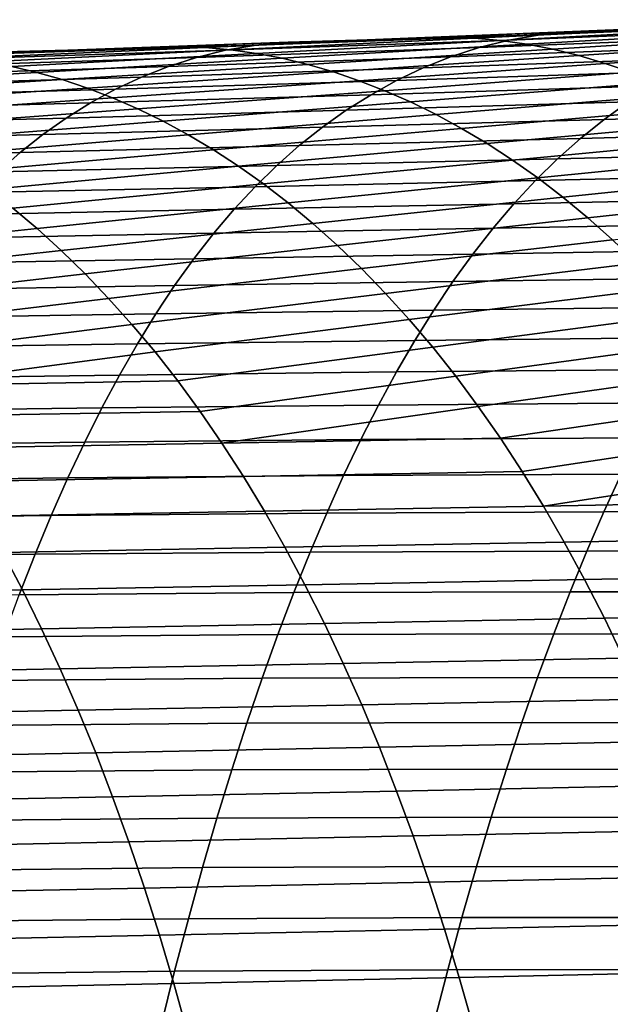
# Model space of a CAD drawing. Header units: metres. Extents: x -248 to 28, y -28 to 28.
# Tile 192 of 256: x -66.22 to -62.22, y 9.68 to 16.36. Entities that reach past the tile are written whole.
import ezdxf

# ---------------------------------------------------------------- set-up
doc = ezdxf.new("R2010")
doc.units = ezdxf.units.M
doc.layers.add('solid_10_061_053_XXX', color=7, linetype='CONTINUOUS')

msp = doc.modelspace()

# ---------------------------------------------------------------- linework, layer by layer
at = {"layer": 'solid_10_061_053_XXX'}
for points in [[(-60.533451, 16.357151, 98.247513), (-60.758446, 16.33478, 97.787994), (-62.694645, 16.255638, 98.526161), (-62.473549, 16.276783, 98.970963)], [(-62.473549, 16.276783, 98.970963), (-62.232544, 16.281931, 99.42643), (-61.447868, 16.313597, 99.140793), (-60.533451, 16.357151, 98.247513)], [(-61.447868, 16.313597, 99.140793), (-63.139122, 16.232895, 100.167877), (-62.961533, 16.21648, 100.511497), (-61.305767, 16.304327, 99.511703)], [(-61.447868, 16.313597, 99.140793), (-62.232544, 16.281931, 99.42643), (-63.139122, 16.232895, 100.167877)], [(-62.232544, 16.281931, 99.42643), (-62.427334, 16.274265, 99.497353), (-63.139122, 16.232895, 100.167877)], [(-60.973331, 16.296457, 97.341713), (-61.178925, 16.243441, 96.906807), (-63.10783, 16.168802, 97.671349), (-62.905811, 16.219265, 98.093559)], [(-61.305767, 16.304327, 99.511703), (-62.961533, 16.21648, 100.511497), (-62.784233, 16.191059, 100.852432), (-61.125233, 16.287224, 99.864555)], [(-60.758446, 16.33478, 97.787994), (-60.973331, 16.296457, 97.341713), (-62.905811, 16.219265, 98.093559), (-62.694645, 16.255638, 98.526161)], [(-61.125233, 16.287224, 99.864555), (-62.784233, 16.191059, 100.852432), (-62.607208, 16.156696, 101.190964), (-60.945305, 16.260786, 100.213867)], [(-62.473549, 16.276783, 98.970963), (-62.427334, 16.274265, 99.497353), (-62.232544, 16.281931, 99.42643)], [(-62.905811, 16.219265, 98.093559), (-63.10783, 16.168802, 97.671349), (-65.02372, 16.101267, 98.420853), (-64.825691, 16.149527, 98.833199)], [(-63.296932, 16.240993, 99.813972), (-64.96489, 16.168604, 100.823196), (-64.790886, 16.152891, 101.159393), (-63.139122, 16.232895, 100.167877)], [(-63.296932, 16.240993, 99.813972), (-64.144386, 16.210047, 100.122597), (-64.96489, 16.168604, 100.823196)], [(-62.694645, 16.255638, 98.526161), (-62.905811, 16.219265, 98.093559), (-64.825691, 16.149527, 98.833199), (-64.61879, 16.184235, 99.25499)], [(-63.139122, 16.232895, 100.167877), (-64.790886, 16.152891, 101.159393), (-64.616898, 16.128456, 101.493683), (-62.961533, 16.21648, 100.511497)], [(-62.694645, 16.255638, 98.526161), (-64.61879, 16.184235, 99.25499), (-64.402275, 16.204378, 99.687981)], [(-62.961533, 16.21648, 100.511497), (-64.616898, 16.128456, 101.493683), (-64.442932, 16.095318, 101.826302), (-62.784233, 16.191059, 100.852432)], [(-62.694645, 16.255638, 98.526161), (-64.402275, 16.204378, 99.687981), (-64.144386, 16.210047, 100.122597), (-62.473549, 16.276783, 98.970963)], [(-62.473549, 16.276783, 98.970963), (-64.144386, 16.210047, 100.122597), (-63.296932, 16.240993, 99.813972)], [(-61.178925, 16.243441, 96.906807), (-61.376038, 16.176981, 96.481422), (-63.301487, 16.105383, 97.257721), (-63.10783, 16.168802, 97.671349)], [(-62.473549, 16.276783, 98.970963), (-63.296932, 16.240993, 99.813972), (-63.139122, 16.232895, 100.167877), (-62.427334, 16.274265, 99.497353)], [(-60.945305, 16.260786, 100.213867), (-62.607208, 16.156696, 101.190964), (-62.430447, 16.113453, 101.527359), (-60.765957, 16.225126, 100.559952)], [(-60.765957, 16.225126, 100.559952), (-62.430447, 16.113453, 101.527359), (-62.253929, 16.061394, 101.8619), (-60.587158, 16.180351, 100.903114)], [(-64.825691, 16.149527, 98.833199), (-65.02372, 16.101267, 98.420853), (-66.929466, 16.040409, 99.156319), (-66.735741, 16.086866, 99.561584)], [(-65.104118, 16.176746, 100.472176), (-66.785027, 16.111198, 101.478394), (-66.615173, 16.09618, 101.808952), (-64.96489, 16.168604, 100.823196)], [(-65.104118, 16.176746, 100.472176), (-66.07695, 16.144873, 100.826599), (-66.785027, 16.111198, 101.478394)], [(-64.61879, 16.184235, 99.25499), (-64.825691, 16.149527, 98.833199), (-66.735741, 16.086866, 99.561584), (-66.533546, 16.12023, 99.975418)], [(-64.96489, 16.168604, 100.823196), (-66.615173, 16.09618, 101.808952), (-66.445107, 16.072674, 102.138298), (-64.790886, 16.152891, 101.159393)], [(-64.61879, 16.184235, 99.25499), (-66.533546, 16.12023, 99.975418), (-66.322174, 16.139608, 100.39946)], [(-64.790886, 16.152891, 101.159393), (-66.445107, 16.072674, 102.138298), (-66.274841, 16.040659, 102.466652), (-64.616898, 16.128456, 101.493683)], [(-64.61879, 16.184235, 99.25499), (-66.322174, 16.139608, 100.39946), (-66.07695, 16.144873, 100.826599), (-64.402275, 16.204378, 99.687981)], [(-64.402275, 16.204378, 99.687981), (-66.07695, 16.144873, 100.826599), (-65.104118, 16.176746, 100.472176)], [(-63.10783, 16.168802, 97.671349), (-63.301487, 16.105383, 97.257721), (-65.213623, 16.04047, 98.016235), (-65.02372, 16.101267, 98.420853)], [(-64.402275, 16.204378, 99.687981), (-65.104118, 16.176746, 100.472176), (-64.96489, 16.168604, 100.823196), (-64.144386, 16.210047, 100.122597)], [(-62.784233, 16.191059, 100.852432), (-64.442932, 16.095318, 101.826302), (-64.268967, 16.053499, 102.157509), (-62.607208, 16.156696, 101.190964)], [(-62.607208, 16.156696, 101.190964), (-64.268967, 16.053499, 102.157509), (-64.095016, 16.003017, 102.487541), (-62.430447, 16.113453, 101.527359)], [(-61.376038, 16.176981, 96.481422), (-61.565487, 16.098335, 96.063683), (-63.487576, 16.030146, 96.850868), (-63.301487, 16.105383, 97.257721)], [(-60.587158, 16.180351, 100.903114), (-62.253929, 16.061394, 101.8619), (-62.077644, 16.00058, 102.19487), (-60.408886, 16.12657, 101.243652)], [(-65.02372, 16.101267, 98.420853), (-65.213623, 16.04047, 98.016235), (-67.11541, 15.98175, 98.75798), (-66.929466, 16.040409, 99.156319)], [(-66.322174, 16.139608, 100.39946), (-66.949203, 16.117912, 101.144432), (-66.785027, 16.111198, 101.478394), (-66.07695, 16.144873, 100.826599)], [(-64.616898, 16.128456, 101.493683), (-66.274841, 16.040659, 102.466652), (-66.10437, 16.00012, 102.79422), (-64.442932, 16.095318, 101.826302)], [(-64.442932, 16.095318, 101.826302), (-66.10437, 16.00012, 102.79422), (-65.933701, 15.951035, 103.121201), (-64.268967, 16.053499, 102.157509)], [(-63.301487, 16.105383, 97.257721), (-63.487576, 16.030146, 96.850868), (-65.396141, 15.968149, 97.617599), (-65.213623, 16.04047, 98.016235)], [(-62.430447, 16.113453, 101.527359), (-64.095016, 16.003017, 102.487541), (-63.921062, 15.943892, 102.81665), (-62.253929, 16.061394, 101.8619)], [(-61.565487, 16.098335, 96.063683), (-61.748089, 16.008757, 95.651733), (-63.666874, 15.944224, 96.448975), (-63.487576, 16.030146, 96.850868)], [(-66.274841, 16.040659, 102.466652), (-67.938271, 15.953121, 103.438164), (-67.77153, 15.905216, 103.763557), (-66.10437, 16.00012, 102.79422)], [(-65.213623, 16.04047, 98.016235), (-65.396141, 15.968149, 97.617599), (-67.294258, 15.911777, 98.364952), (-67.11541, 15.98175, 98.75798)], [(-64.268967, 16.053499, 102.157509), (-65.933701, 15.951035, 103.121201), (-65.762848, 15.893388, 103.447823), (-64.095016, 16.003017, 102.487541)], [(-63.487576, 16.030146, 96.850868), (-63.666874, 15.944224, 96.448975), (-65.572037, 15.885319, 97.223213), (-65.396141, 15.968149, 97.617599)], [(-62.253929, 16.061394, 101.8619), (-63.921062, 15.943892, 102.81665), (-63.747105, 15.876146, 103.145073), (-62.077644, 16.00058, 102.19487)], [(-66.10437, 16.00012, 102.79422), (-67.77153, 15.905216, 103.763557), (-67.604446, 15.848792, 104.08905), (-65.933701, 15.951035, 103.121201)], [(-65.933701, 15.951035, 103.121201), (-67.604446, 15.848792, 104.08905), (-67.437042, 15.783794, 104.41481), (-65.762848, 15.893388, 103.447823)], [(-65.396141, 15.968149, 97.617599), (-65.572037, 15.885319, 97.223213), (-67.466721, 15.831386, 97.975586), (-67.294258, 15.911777, 98.364952)], [(-64.095016, 16.003017, 102.487541), (-65.762848, 15.893388, 103.447823), (-65.591805, 15.827159, 103.774277), (-63.921062, 15.943892, 102.81665)], [(-61.748089, 16.008757, 95.651733), (-61.92453, 15.909221, 95.24411), (-63.840057, 15.848493, 96.050613), (-63.666874, 15.944224, 96.448975)], [(-62.077644, 16.00058, 102.19487), (-63.747105, 15.876146, 103.145073), (-63.573193, 15.799759, 103.472946), (-61.901573, 15.931075, 102.526535)], [(-65.572037, 15.885319, 97.223213), (-65.741928, 15.792748, 96.831718), (-67.633385, 15.741243, 97.588608), (-67.466721, 15.831386, 97.975586)], [(-65.762848, 15.893388, 103.447823), (-67.437042, 15.783794, 104.41481), (-67.269371, 15.710144, 104.740913), (-65.591805, 15.827159, 103.774277)], [(-63.666874, 15.944224, 96.448975), (-63.840057, 15.848493, 96.050613), (-65.741928, 15.792748, 96.831718), (-65.572037, 15.885319, 97.223213)], [(-63.921062, 15.943892, 102.81665), (-65.591805, 15.827159, 103.774277), (-65.420639, 15.752295, 104.100685), (-63.747105, 15.876146, 103.145073)], [(-61.92453, 15.909221, 95.24411), (-62.095158, 15.799937, 94.840424), (-64.007454, 15.743104, 95.655457), (-63.840057, 15.848493, 96.050613)], [(-61.901573, 15.931075, 102.526535), (-63.573193, 15.799759, 103.472946), (-63.399487, 15.714633, 103.800232), (-61.725758, 15.852897, 102.857071)], [(-65.591805, 15.827159, 103.774277), (-67.269371, 15.710144, 104.740913), (-67.101616, 15.62771, 105.067253), (-65.420639, 15.752295, 104.100685)], [(-63.840057, 15.848493, 96.050613), (-64.007454, 15.743104, 95.655457), (-65.906143, 15.690541, 96.44281), (-65.741928, 15.792748, 96.831718)], [(-63.747105, 15.876146, 103.145073), (-65.420639, 15.752295, 104.100685), (-65.249512, 15.66868, 104.426964), (-63.573193, 15.799759, 103.472946)], [(-61.725758, 15.852897, 102.857071), (-63.399487, 15.714633, 103.800232), (-63.226154, 15.620663, 104.126839), (-61.550343, 15.765971, 103.186447)], [(-60.165936, 15.861887, 93.996422), (-60.334263, 15.738318, 93.586441), (-62.26025, 15.680984, 94.440483), (-62.095158, 15.799937, 94.840424)], [(-65.741928, 15.792748, 96.831718), (-65.906143, 15.690541, 96.44281), (-67.794548, 15.641414, 97.203766), (-67.633385, 15.741243, 97.588608)], [(-65.420639, 15.752295, 104.100685), (-67.101616, 15.62771, 105.067253), (-66.933952, 15.536355, 105.3937), (-65.249512, 15.66868, 104.426964)], [(-63.573193, 15.799759, 103.472946), (-65.249512, 15.66868, 104.426964), (-65.078606, 15.57619, 104.753006), (-63.399487, 15.714633, 103.800232)], [(-62.095158, 15.799937, 94.840424), (-62.26025, 15.680984, 94.440483), (-64.16935, 15.628087, 95.263336), (-64.007454, 15.743104, 95.655457)], [(-61.550343, 15.765971, 103.186447), (-63.226154, 15.620663, 104.126839), (-63.053368, 15.517742, 104.452705), (-61.375496, 15.670218, 103.514633)], [(-65.906143, 15.690541, 96.44281), (-66.064949, 15.578686, 96.056366), (-67.950462, 15.531854, 96.820961), (-67.794548, 15.641414, 97.203766)], [(-64.007454, 15.743104, 95.655457), (-64.16935, 15.628087, 95.263336), (-66.064949, 15.578686, 96.056366), (-65.906143, 15.690541, 96.44281)], [(-63.399487, 15.714633, 103.800232), (-65.078606, 15.57619, 104.753006), (-64.908096, 15.474701, 105.078705), (-63.226154, 15.620663, 104.126839)], [(-62.26025, 15.680984, 94.440483), (-62.420094, 15.552438, 94.044098), (-64.326012, 15.503469, 94.874084), (-64.16935, 15.628087, 95.263336)], [(-60.334263, 15.738318, 93.586441), (-60.497383, 15.605111, 93.180832), (-62.420094, 15.552438, 94.044098), (-62.26025, 15.680984, 94.440483)], [(-65.249512, 15.66868, 104.426964), (-66.933952, 15.536355, 105.3937), (-66.766571, 15.435943, 105.720116), (-65.078606, 15.57619, 104.753006)], [(-64.16935, 15.628087, 95.263336), (-64.326012, 15.503469, 94.874084), (-66.218613, 15.457171, 95.672264), (-66.064949, 15.578686, 96.056366)], [(-63.226154, 15.620663, 104.126839), (-64.908096, 15.474701, 105.078705), (-64.738159, 15.364089, 105.403961), (-63.053368, 15.517742, 104.452705)], [(-61.375496, 15.670218, 103.514633), (-63.053368, 15.517742, 104.452705), (-62.881302, 15.405766, 104.77774), (-61.20137, 15.565551, 103.84156)], [(-66.064949, 15.578686, 96.056366), (-66.218613, 15.457171, 95.672264), (-68.101372, 15.412519, 96.440117), (-67.950462, 15.531854, 96.820961)], [(-65.078606, 15.57619, 104.753006), (-66.766571, 15.435943, 105.720116), (-66.599648, 15.326334, 106.046379), (-64.908096, 15.474701, 105.078705)], [(-62.420094, 15.552438, 94.044098), (-62.574966, 15.414376, 93.651077), (-64.47773, 15.369281, 94.487549), (-64.326012, 15.503469, 94.874084)], [(-61.20137, 15.565551, 103.84156), (-62.881302, 15.405766, 104.77774), (-62.710125, 15.28463, 105.101875), (-61.028126, 15.451891, 104.167198)], [(-60.497383, 15.605111, 93.180832), (-60.655567, 15.462399, 92.779358), (-62.574966, 15.414376, 93.651077), (-62.420094, 15.552438, 94.044098)], [(-64.326012, 15.503469, 94.874084), (-64.47773, 15.369281, 94.487549), (-66.367409, 15.325984, 95.290375), (-66.218613, 15.457171, 95.672264)], [(-63.053368, 15.517742, 104.452705), (-64.738159, 15.364089, 105.403961), (-64.568985, 15.244229, 105.728676), (-62.881302, 15.405766, 104.77774)], [(-66.218613, 15.457171, 95.672264), (-66.367409, 15.325984, 95.290375), (-68.247536, 15.28337, 96.061134), (-68.101372, 15.412519, 96.440117)], [(-64.908096, 15.474701, 105.078705), (-66.599648, 15.326334, 106.046379), (-66.433372, 15.207393, 106.372353), (-64.738159, 15.364089, 105.403961)], [(-62.574966, 15.414376, 93.651077), (-62.725155, 15.266877, 93.261223), (-64.624779, 15.22555, 94.103577), (-64.47773, 15.369281, 94.487549)], [(-60.655567, 15.462399, 92.779358), (-60.809105, 15.310313, 92.38179), (-62.725155, 15.266877, 93.261223), (-62.574966, 15.414376, 93.651077)], [(-61.028126, 15.451891, 104.167198), (-62.710125, 15.28463, 105.101875), (-62.540009, 15.154227, 105.425041), (-60.855927, 15.329154, 104.491486)], [(-64.47773, 15.369281, 94.487549), (-64.624779, 15.22555, 94.103577), (-66.511589, 15.185114, 94.910568), (-66.367409, 15.325984, 95.290375)], [(-64.738159, 15.364089, 105.403961), (-66.433372, 15.207393, 106.372353), (-66.267921, 15.078981, 106.697914), (-64.568985, 15.244229, 105.728676)], [(-62.881302, 15.405766, 104.77774), (-64.568985, 15.244229, 105.728676), (-64.400749, 15.115, 106.052742), (-62.710125, 15.28463, 105.101875)], [(-62.710125, 15.28463, 105.101875), (-64.400749, 15.115, 106.052742), (-64.23362, 14.976276, 106.376045), (-62.540009, 15.154227, 105.425041)], [(-60.809105, 15.310313, 92.38179), (-60.958267, 15.148988, 91.987915), (-62.870941, 15.110018, 92.874336), (-62.725155, 15.266877, 93.261223)], [(-60.855927, 15.329154, 104.491486), (-62.540009, 15.154227, 105.425041), (-62.371128, 15.014454, 105.747147), (-60.684925, 15.197259, 104.814384)], [(-64.624779, 15.22555, 94.103577), (-64.767433, 15.072305, 93.721992), (-66.651436, 15.034548, 94.53273), (-66.511589, 15.185114, 94.910568)], [(-64.568985, 15.244229, 105.728676), (-66.267921, 15.078981, 106.697914), (-66.103485, 14.940966, 107.022919), (-64.400749, 15.115, 106.052742)], [(-62.725155, 15.266877, 93.261223), (-62.870941, 15.110018, 92.874336), (-64.767433, 15.072305, 93.721992), (-64.624779, 15.22555, 94.103577)], [(-62.540009, 15.154227, 105.425041), (-64.23362, 14.976276, 106.376045), (-64.06781, 14.827989, 106.698387), (-62.371128, 15.014454, 105.747147)], [(-60.958267, 15.148988, 91.987915), (-61.103329, 14.978493, 91.597565), (-63.012596, 14.943821, 92.490311), (-62.870941, 15.110018, 92.874336)], [(-60.684925, 15.197259, 104.814384), (-62.371128, 15.014454, 105.747147), (-62.203667, 14.865249, 106.068016), (-60.515293, 15.056122, 105.135841)], [(-64.400749, 15.115, 106.052742), (-66.103485, 14.940966, 107.022919), (-65.940262, 14.793269, 107.347145), (-64.23362, 14.976276, 106.376045)], [(-62.870941, 15.110018, 92.874336), (-63.012596, 14.943821, 92.490311), (-64.905968, 14.909531, 93.342728), (-64.767433, 15.072305, 93.721992)], [(-66.267921, 15.078981, 106.697914), (-67.981407, 14.907938, 107.688179), (-67.821632, 14.760479, 108.014648), (-66.103485, 14.940966, 107.022919)], [(-64.767433, 15.072305, 93.721992), (-64.905968, 14.909531, 93.342728), (-66.787201, 14.87424, 94.156807), (-66.651436, 15.034548, 94.53273)], [(-62.371128, 15.014454, 105.747147), (-64.06781, 14.827989, 106.698387), (-63.903534, 14.670117, 107.01947), (-62.203667, 14.865249, 106.068016)], [(-64.23362, 14.976276, 106.376045), (-65.940262, 14.793269, 107.347145), (-65.778481, 14.635873, 107.670273), (-64.06781, 14.827989, 106.698387)], [(-61.103329, 14.978493, 91.597565), (-61.244518, 14.79878, 91.210716), (-63.150364, 14.76821, 92.109161), (-63.012596, 14.943821, 92.490311)], [(-66.103485, 14.940966, 107.022919), (-67.821632, 14.760479, 108.014648), (-67.663216, 14.603225, 108.340096), (-65.940262, 14.793269, 107.347145)], [(-64.905968, 14.909531, 93.342728), (-65.040627, 14.737126, 92.965843), (-66.919128, 14.704076, 93.782921), (-66.787201, 14.87424, 94.156807)], [(-63.012596, 14.943821, 92.490311), (-63.150364, 14.76821, 92.109161), (-65.040627, 14.737126, 92.965843), (-64.905968, 14.909531, 93.342728)], [(-64.06781, 14.827989, 106.698387), (-65.778481, 14.635873, 107.670273), (-65.61837, 14.46876, 107.991989), (-63.903534, 14.670117, 107.01947)], [(-62.203667, 14.865249, 106.068016), (-63.903534, 14.670117, 107.01947), (-63.741016, 14.502645, 107.338997), (-62.037842, 14.706594, 106.387383)], [(-65.940262, 14.793269, 107.347145), (-67.663216, 14.603225, 108.340096), (-67.506378, 14.436164, 108.664185), (-65.778481, 14.635873, 107.670273)], [(-63.150364, 14.76821, 92.109161), (-63.284485, 14.583095, 91.730934), (-65.171661, 14.554982, 92.591438), (-65.040627, 14.737126, 92.965843)], [(-61.244518, 14.79878, 91.210716), (-61.382069, 14.609792, 90.827377), (-63.284485, 14.583095, 91.730934), (-63.150364, 14.76821, 92.109161)], [(-65.040627, 14.737126, 92.965843), (-65.171661, 14.554982, 92.591438), (-67.047478, 14.523933, 93.411201), (-66.919128, 14.704076, 93.782921)], [(-62.037842, 14.706594, 106.387383), (-63.741016, 14.502645, 107.338997), (-63.580479, 14.325553, 107.656662), (-61.873863, 14.538472, 106.704971)], [(-65.778481, 14.635873, 107.670273), (-67.506378, 14.436164, 108.664185), (-67.351349, 14.259283, 108.986572), (-65.61837, 14.46876, 107.991989)], [(-63.903534, 14.670117, 107.01947), (-65.61837, 14.46876, 107.991989), (-65.460152, 14.291913, 108.311958), (-63.741016, 14.502645, 107.338997)], [(-65.171661, 14.554982, 92.591438), (-65.299309, 14.362988, 92.219597), (-67.17247, 14.333692, 93.041779), (-67.047478, 14.523933, 93.411201)], [(-63.284485, 14.583095, 91.730934), (-63.415207, 14.388385, 91.355675), (-65.299309, 14.362988, 92.219597), (-65.171661, 14.554982, 92.591438)], [(-61.382069, 14.609792, 90.827377), (-61.516216, 14.411464, 90.44754), (-63.415207, 14.388385, 91.355675), (-63.284485, 14.583095, 91.730934)], [(-63.741016, 14.502645, 107.338997), (-65.460152, 14.291913, 108.311958), (-65.304062, 14.105316, 108.629868), (-63.580479, 14.325553, 107.656662)], [(-61.873863, 14.538472, 106.704971), (-63.580479, 14.325553, 107.656662), (-63.422142, 14.138824, 107.972168), (-61.711945, 14.360868, 107.0205)], [(-65.61837, 14.46876, 107.991989), (-67.351349, 14.259283, 108.986572), (-67.198349, 14.072569, 109.306923), (-65.460152, 14.291913, 108.311958)], [(-65.299309, 14.362988, 92.219597), (-65.42382, 14.161032, 91.85041), (-67.294365, 14.133229, 92.674789), (-67.17247, 14.333692, 93.041779)], [(-63.415207, 14.388385, 91.355675), (-63.542767, 14.183991, 90.983421), (-65.42382, 14.161032, 91.85041), (-65.299309, 14.362988, 92.219597)], [(-61.516216, 14.411464, 90.44754), (-61.647194, 14.203736, 90.07119), (-63.542767, 14.183991, 90.983421), (-63.415207, 14.388385, 91.355675)], [(-61.711945, 14.360868, 107.0205), (-63.422142, 14.138824, 107.972168), (-63.266228, 13.94244, 108.285217), (-61.552296, 14.173764, 107.333702)], [(-65.460152, 14.291913, 108.311958), (-67.198349, 14.072569, 109.306923), (-67.047623, 13.876011, 109.624901), (-65.304062, 14.105316, 108.629868)], [(-63.580479, 14.325553, 107.656662), (-65.304062, 14.105316, 108.629868), (-65.150314, 13.908955, 108.945396), (-63.422142, 14.138824, 107.972168)], [(-65.42382, 14.161032, 91.85041), (-65.545441, 13.949006, 91.483963), (-67.413399, 13.922424, 92.310371), (-67.294365, 14.133229, 92.674789)], [(-63.542767, 14.183991, 90.983421), (-63.667412, 13.969824, 90.61422), (-65.545441, 13.949006, 91.483963), (-65.42382, 14.161032, 91.85041)], [(-61.647194, 14.203736, 90.07119), (-61.775234, 13.986548, 89.698326), (-63.667412, 13.969824, 90.61422), (-63.542767, 14.183991, 90.983421)], [(-61.552296, 14.173764, 107.333702), (-63.266228, 13.94244, 108.285217), (-63.112957, 13.736383, 108.595497), (-61.395126, 13.977144, 107.644295)], [(-65.150314, 13.908955, 108.945396), (-65.304062, 14.105316, 108.629868), (-67.047623, 13.876011, 109.624901)], [(-63.422142, 14.138824, 107.972168), (-65.150314, 13.908955, 108.945396), (-64.999153, 13.70281, 109.258224), (-63.266228, 13.94244, 108.285217)], [(-65.545441, 13.949006, 91.483963), (-65.664413, 13.726799, 91.120354), (-67.529816, 13.701155, 91.948647), (-67.413399, 13.922424, 92.310371)], [(-63.667412, 13.969824, 90.61422), (-63.789379, 13.745791, 90.248116), (-65.664413, 13.726799, 91.120354), (-65.545441, 13.949006, 91.483963)], [(-61.775234, 13.986548, 89.698326), (-61.90057, 13.759838, 89.328941), (-63.789379, 13.745791, 90.248116), (-63.667412, 13.969824, 90.61422)], [(-61.395126, 13.977144, 107.644295), (-63.112957, 13.736383, 108.595497), (-62.962543, 13.52065, 108.90271), (-61.24065, 13.770991, 107.952003)], [(-64.999153, 13.70281, 109.258224), (-65.150314, 13.908955, 108.945396), (-67.047623, 13.876011, 109.624901), (-66.899391, 13.669594, 109.94017)], [(-63.266228, 13.94244, 108.285217), (-64.999153, 13.70281, 109.258224), (-64.850784, 13.48688, 109.568016), (-63.112957, 13.736383, 108.595497)], [(-63.789379, 13.745791, 90.248116), (-63.908848, 13.511812, 89.885254), (-65.780922, 13.494318, 90.759773), (-65.664413, 13.726799, 91.120354)], [(-61.90057, 13.759838, 89.328941), (-62.023361, 13.52354, 88.96315), (-63.908848, 13.511812, 89.885254), (-63.789379, 13.745791, 90.248116)], [(-61.24065, 13.770991, 107.952003), (-62.962543, 13.52065, 108.90271), (-62.815159, 13.295348, 109.20652), (-61.089073, 13.555302, 108.256554)], [(-65.664413, 13.726799, 91.120354), (-65.780922, 13.494318, 90.759773), (-67.643799, 13.469328, 91.589859), (-67.529816, 13.701155, 91.948647)], [(-64.850784, 13.48688, 109.568016), (-64.999153, 13.70281, 109.258224), (-66.899391, 13.669594, 109.94017), (-66.753868, 13.453321, 110.252388)], [(-62.962543, 13.52065, 108.90271), (-63.112957, 13.736383, 108.595497), (-64.850784, 13.48688, 109.568016)], [(-61.089073, 13.555302, 108.256554), (-62.815159, 13.295348, 109.20652), (-62.670929, 13.060647, 109.506577), (-60.940552, 13.330179, 108.557625)], [(-65.780922, 13.494318, 90.759773), (-65.895065, 13.251493, 90.402573), (-67.755447, 13.226887, 91.23439), (-67.643799, 13.469328, 91.589859)], [(-64.705391, 13.26128, 109.874428), (-64.850784, 13.48688, 109.568016), (-66.753868, 13.453321, 110.252388), (-66.611229, 13.22731, 110.561195)], [(-63.908848, 13.511812, 89.885254), (-64.025909, 13.267808, 89.52594), (-65.895065, 13.251493, 90.402573), (-65.780922, 13.494318, 90.759773)], [(-62.815159, 13.295348, 109.20652), (-62.962543, 13.52065, 108.90271), (-64.850784, 13.48688, 109.568016), (-64.705391, 13.26128, 109.874428)], [(-62.023361, 13.52354, 88.96315), (-62.143692, 13.277574, 88.601189), (-64.025909, 13.267808, 89.52594), (-63.908848, 13.511812, 89.885254)], [(-62.670929, 13.060647, 109.506577), (-62.815159, 13.295348, 109.20652), (-64.705391, 13.26128, 109.874428), (-64.563103, 13.026185, 110.177094)], [(-60.795212, 13.095781, 108.854881), (-60.940552, 13.330179, 108.557625), (-62.670929, 13.060647, 109.506577)], [(-60.244164, 13.282537, 87.625), (-60.365608, 13.024494, 87.264137), (-62.261635, 13.021864, 88.243332), (-62.143692, 13.277574, 88.601189)], [(-65.895065, 13.251493, 90.402573), (-66.006935, 12.998259, 90.049095), (-67.864861, 12.973777, 90.882637), (-67.755447, 13.226887, 91.23439)], [(-64.563103, 13.026185, 110.177094), (-64.705391, 13.26128, 109.874428), (-66.611229, 13.22731, 110.561195), (-66.471626, 12.991745, 110.866211)], [(-64.025909, 13.267808, 89.52594), (-64.140633, 13.013703, 89.170486), (-66.006935, 12.998259, 90.049095), (-65.895065, 13.251493, 90.402573)], [(-62.143692, 13.277574, 88.601189), (-62.261635, 13.021864, 88.243332), (-64.140633, 13.013703, 89.170486), (-64.025909, 13.267808, 89.52594)], [(-60.653187, 12.852267, 109.147987), (-60.795212, 13.095781, 108.854881), (-62.670929, 13.060647, 109.506577), (-62.530003, 12.816714, 109.802521)], [(-64.424072, 12.781773, 110.475647), (-64.563103, 13.026185, 110.177094), (-66.471626, 12.991745, 110.866211), (-66.335205, 12.746806, 111.167084)], [(-64.140633, 13.013703, 89.170486), (-64.253113, 12.749423, 88.819206), (-66.116615, 12.734545, 89.699707), (-66.006935, 12.998259, 90.049095)], [(-62.530003, 12.816714, 109.802521), (-62.670929, 13.060647, 109.506577), (-64.563103, 13.026185, 110.177094), (-64.424072, 12.781773, 110.475647)], [(-62.261635, 13.021864, 88.243332), (-62.377251, 12.756332, 87.889824), (-64.253113, 12.749423, 88.819206), (-64.140633, 13.013703, 89.170486)], [(-60.365608, 13.024494, 87.264137), (-60.484653, 12.757029, 86.907928), (-62.377251, 12.756332, 87.889824), (-62.261635, 13.021864, 88.243332)], [(-66.006935, 12.998259, 90.049095), (-66.116615, 12.734545, 89.699707), (-67.97213, 12.709946, 90.534988), (-67.864861, 12.973777, 90.882637)], [(-62.392509, 12.563719, 110.094002), (-62.530003, 12.816714, 109.802521), (-64.424072, 12.781773, 110.475647), (-64.288445, 12.528218, 110.76973)], [(-60.514599, 12.599796, 109.436623), (-60.653187, 12.852267, 109.147987), (-62.530003, 12.816714, 109.802521), (-62.392509, 12.563719, 110.094002)], [(-66.202118, 12.492677, 111.463425), (-66.335205, 12.746806, 111.167084), (-68.263206, 12.711181, 111.876518), (-68.133232, 12.45648, 112.174721)], [(-64.288445, 12.528218, 110.76973), (-64.424072, 12.781773, 110.475647), (-66.335205, 12.746806, 111.167084), (-66.202118, 12.492677, 111.463425)], [(-64.253113, 12.749423, 88.819206), (-64.363426, 12.474891, 88.472397), (-66.22419, 12.460284, 89.354759), (-66.116615, 12.734545, 89.699707)], [(-62.377251, 12.756332, 87.889824), (-62.49062, 12.480903, 87.540939), (-64.363426, 12.474891, 88.472397), (-64.253113, 12.749423, 88.819206)], [(-60.484653, 12.757029, 86.907928), (-60.601357, 12.480066, 86.556587), (-62.49062, 12.480903, 87.540939), (-62.377251, 12.756332, 87.889824)], [(-66.116615, 12.734545, 89.699707), (-66.22419, 12.460284, 89.354759), (-68.077354, 12.435337, 90.191833), (-67.97213, 12.709946, 90.534988)], [(-62.258591, 12.30183, 110.380676), (-62.392509, 12.563719, 110.094002), (-64.288445, 12.528218, 110.76973), (-64.156357, 12.265698, 111.05896)], [(-60.379578, 12.338529, 109.720436), (-60.514599, 12.599796, 109.436623), (-62.392509, 12.563719, 110.094002), (-62.258591, 12.30183, 110.380676)], [(-66.072502, 12.229539, 111.75486), (-66.202118, 12.492677, 111.463425), (-68.133232, 12.45648, 112.174721), (-68.00663, 12.192758, 112.467941)], [(-64.156357, 12.265698, 111.05896), (-64.288445, 12.528218, 110.76973), (-66.202118, 12.492677, 111.463425), (-66.072502, 12.229539, 111.75486)], [(-62.49062, 12.480903, 87.540939), (-62.601807, 12.195496, 87.19693), (-64.471649, 12.190031, 88.130379), (-64.363426, 12.474891, 88.472397)], [(-60.601357, 12.480066, 86.556587), (-60.715778, 12.193537, 86.210304), (-62.601807, 12.195496, 87.19693), (-62.49062, 12.480903, 87.540939)], [(-64.363426, 12.474891, 88.472397), (-64.471649, 12.190031, 88.130379), (-66.329765, 12.175409, 89.014603), (-66.22419, 12.460284, 89.354759)], [(-62.128384, 12.031215, 110.662178), (-62.258591, 12.30183, 110.380676), (-64.156357, 12.265698, 111.05896), (-64.027962, 11.99439, 111.342995)], [(-60.248257, 12.068622, 109.9991), (-60.379578, 12.338529, 109.720436), (-62.258591, 12.30183, 110.380676), (-62.128384, 12.031215, 110.662178)], [(-65.94651, 11.957574, 112.041039), (-66.072502, 12.229539, 111.75486), (-68.00663, 12.192758, 112.467941), (-67.883553, 11.920199, 112.755798)], [(-64.027962, 11.99439, 111.342995), (-64.156357, 12.265698, 111.05896), (-66.072502, 12.229539, 111.75486), (-65.94651, 11.957574, 112.041039)], [(-64.471649, 12.190031, 88.130379), (-64.577858, 11.894772, 87.793465), (-66.433411, 11.879856, 88.679604), (-66.329765, 12.175409, 89.014603)], [(-62.601807, 12.195496, 87.19693), (-62.710884, 11.900039, 86.858063), (-64.577858, 11.894772, 87.793465), (-64.471649, 12.190031, 88.130379)], [(-60.715778, 12.193537, 86.210304), (-60.827972, 11.897367, 85.869308), (-62.710884, 11.900039, 86.858063), (-62.601807, 12.195496, 87.19693)], [(-62.002022, 11.752044, 110.938164), (-62.128384, 12.031215, 110.662178), (-64.027962, 11.99439, 111.342995), (-63.903393, 11.714467, 111.621452)], [(-65.824287, 11.676964, 112.321564), (-65.94651, 11.957574, 112.041039), (-67.883553, 11.920199, 112.755798), (-67.76413, 11.638989, 113.037926)], [(-63.903393, 11.714467, 111.621452), (-64.027962, 11.99439, 111.342995), (-65.94651, 11.957574, 112.041039), (-65.824287, 11.676964, 112.321564)], [(-64.577858, 11.894772, 87.793465), (-64.682083, 11.589124, 87.46199), (-66.535164, 11.573652, 88.350128), (-66.433411, 11.879856, 88.679604)], [(-62.710884, 11.900039, 86.858063), (-62.817863, 11.594527, 86.524635), (-64.682083, 11.589124, 87.46199), (-64.577858, 11.894772, 87.793465)], [(-60.827972, 11.897367, 85.869308), (-60.93795, 11.591548, 85.533836), (-62.817863, 11.594527, 86.524635), (-62.710884, 11.900039, 86.858063)], [(-61.879639, 11.464498, 111.208305), (-62.002022, 11.752044, 110.938164), (-63.903393, 11.714467, 111.621452), (-63.782791, 11.426125, 111.893997)], [(-63.782791, 11.426125, 111.893997), (-63.903393, 11.714467, 111.621452), (-65.824287, 11.676964, 112.321564), (-65.705978, 11.387907, 112.5961)], [(-65.705978, 11.387907, 112.5961), (-65.824287, 11.676964, 112.321564), (-67.76413, 11.638989, 113.037926), (-67.648521, 11.349332, 113.31398)], [(-64.682083, 11.589124, 87.46199), (-64.784279, 11.27318, 87.13633), (-66.634979, 11.256913, 88.026588), (-66.535164, 11.573652, 88.350128)], [(-62.817863, 11.594527, 86.524635), (-62.922699, 11.279033, 86.196983), (-64.784279, 11.27318, 87.13633), (-64.682083, 11.589124, 87.46199)], [(-60.93795, 11.591548, 85.533836), (-61.045666, 11.276124, 85.204201), (-62.922699, 11.279033, 86.196983), (-62.817863, 11.594527, 86.524635)], [(-63.666271, 11.129613, 112.160378), (-63.782791, 11.426125, 111.893997), (-65.705978, 11.387907, 112.5961), (-65.591698, 11.090665, 112.864388)], [(-61.761345, 11.168818, 111.472343), (-61.879639, 11.464498, 111.208305), (-63.782791, 11.426125, 111.893997), (-63.666271, 11.129613, 112.160378)], [(-65.591698, 11.090665, 112.864388), (-65.705978, 11.387907, 112.5961), (-67.648521, 11.349332, 113.31398), (-67.536827, 11.051491, 113.583687)], [(-62.922699, 11.279033, 86.196983), (-63.025352, 10.953629, 85.875458), (-64.884407, 10.947039, 86.816864), (-64.784279, 11.27318, 87.13633)], [(-61.045666, 11.276124, 85.204201), (-61.15107, 10.951143, 84.880676), (-63.025352, 10.953629, 85.875458), (-62.922699, 11.279033, 86.196983)], [(-64.784279, 11.27318, 87.13633), (-64.884407, 10.947039, 86.816864), (-66.732826, 10.929762, 87.709373), (-66.634979, 11.256913, 88.026588)], [(-61.64724, 10.865259, 111.730072), (-61.761345, 11.168818, 111.472343), (-63.666271, 11.129613, 112.160378), (-63.55394, 10.8252, 112.420349)], [(-65.481552, 10.785515, 113.126183), (-65.591698, 11.090665, 112.864388), (-67.536827, 11.051491, 113.583687), (-67.429169, 10.74575, 113.846809)], [(-63.55394, 10.8252, 112.420349), (-63.666271, 11.129613, 112.160378), (-65.591698, 11.090665, 112.864388), (-65.481552, 10.785515, 113.126183)], [(-64.884407, 10.947039, 86.816864), (-64.982414, 10.610797, 86.50396), (-66.828667, 10.592319, 87.398895), (-66.732826, 10.929762, 87.709373)], [(-63.025352, 10.953629, 85.875458), (-63.125771, 10.618386, 85.560379), (-64.982414, 10.610797, 86.50396), (-64.884407, 10.947039, 86.816864)], [(-61.15107, 10.951143, 84.880676), (-61.254124, 10.616656, 84.563583), (-63.125771, 10.618386, 85.560379), (-63.025352, 10.953629, 85.875458)], [(-63.445896, 10.513155, 112.673691), (-63.55394, 10.8252, 112.420349), (-65.481552, 10.785515, 113.126183), (-65.375648, 10.472734, 113.381256)], [(-61.537426, 10.554075, 111.981247), (-61.64724, 10.865259, 111.730072), (-63.55394, 10.8252, 112.420349), (-63.445896, 10.513155, 112.673691)], [(-65.375648, 10.472734, 113.381256), (-65.481552, 10.785515, 113.126183), (-67.429169, 10.74575, 113.846809), (-67.325645, 10.432394, 114.103111)], [(-64.982414, 10.610797, 86.50396), (-65.078278, 10.264551, 86.197998), (-66.922462, 10.244706, 87.095558), (-66.828667, 10.592319, 87.398895)], [(-63.125771, 10.618386, 85.560379), (-63.223919, 10.273378, 85.252098), (-65.078278, 10.264551, 86.197998), (-64.982414, 10.610797, 86.50396)], [(-61.254124, 10.616656, 84.563583), (-61.354774, 10.27271, 84.253212), (-63.223919, 10.273378, 85.252098), (-63.125771, 10.618386, 85.560379)], [(-61.432003, 10.23552, 112.225655), (-61.537426, 10.554075, 111.981247), (-63.445896, 10.513155, 112.673691), (-63.342255, 10.193745, 112.920166)], [(-63.342255, 10.193745, 112.920166), (-63.445896, 10.513155, 112.673691), (-65.375648, 10.472734, 113.381256), (-65.274094, 10.152601, 113.629356)], [(-65.274094, 10.152601, 113.629356), (-65.375648, 10.472734, 113.381256), (-67.325645, 10.432394, 114.103111), (-67.226372, 10.111704, 114.352341)], [(-65.078278, 10.264551, 86.197998), (-65.171936, 9.9084, 85.899345), (-67.014168, 9.887045, 86.799751), (-66.922462, 10.244706, 87.095558)], [(-63.223919, 10.273378, 85.252098), (-63.319744, 9.91868, 84.950958), (-65.171936, 9.9084, 85.899345), (-65.078278, 10.264551, 86.197998)], [(-61.331078, 9.909849, 112.463066), (-61.432003, 10.23552, 112.225655), (-63.342255, 10.193745, 112.920166), (-63.243114, 9.867237, 113.159546)], [(-61.354774, 10.27271, 84.253212), (-61.45298, 9.919354, 83.949867), (-63.319744, 9.91868, 84.950958), (-63.223919, 10.273378, 85.252098)], [(-65.177002, 9.825394, 113.870255), (-65.274094, 10.152601, 113.629356), (-67.226372, 10.111704, 114.352341), (-67.131454, 9.783964, 114.594261)], [(-63.243114, 9.867237, 113.159546), (-63.342255, 10.193745, 112.920166), (-65.274094, 10.152601, 113.629356), (-65.177002, 9.825394, 113.870255)], [(-65.171936, 9.9084, 85.899345), (-65.263359, 9.542437, 85.608391), (-67.103752, 9.519452, 86.511887), (-67.014168, 9.887045, 86.799751)], [(-63.319744, 9.91868, 84.950958), (-63.413204, 9.554358, 84.657295), (-65.263359, 9.542437, 85.608391), (-65.171936, 9.9084, 85.899345)], [(-61.45298, 9.919354, 83.949867), (-61.548691, 9.55663, 83.653839), (-63.413204, 9.554358, 84.657295), (-63.319744, 9.91868, 84.950958)], [(-61.234749, 9.577317, 112.693253), (-61.331078, 9.909849, 112.463066), (-63.243114, 9.867237, 113.159546), (-63.148582, 9.533899, 113.391586)], [(-65.084473, 9.491387, 114.103706), (-65.177002, 9.825394, 113.870255), (-67.131454, 9.783964, 114.594261), (-67.041, 9.449457, 114.828636)], [(-63.148582, 9.533899, 113.391586), (-63.243114, 9.867237, 113.159546), (-65.177002, 9.825394, 113.870255), (-65.084473, 9.491387, 114.103706)]]:
    msp.add_3dface(points, dxfattribs=at)

doc.saveas('drawing.dxf')
